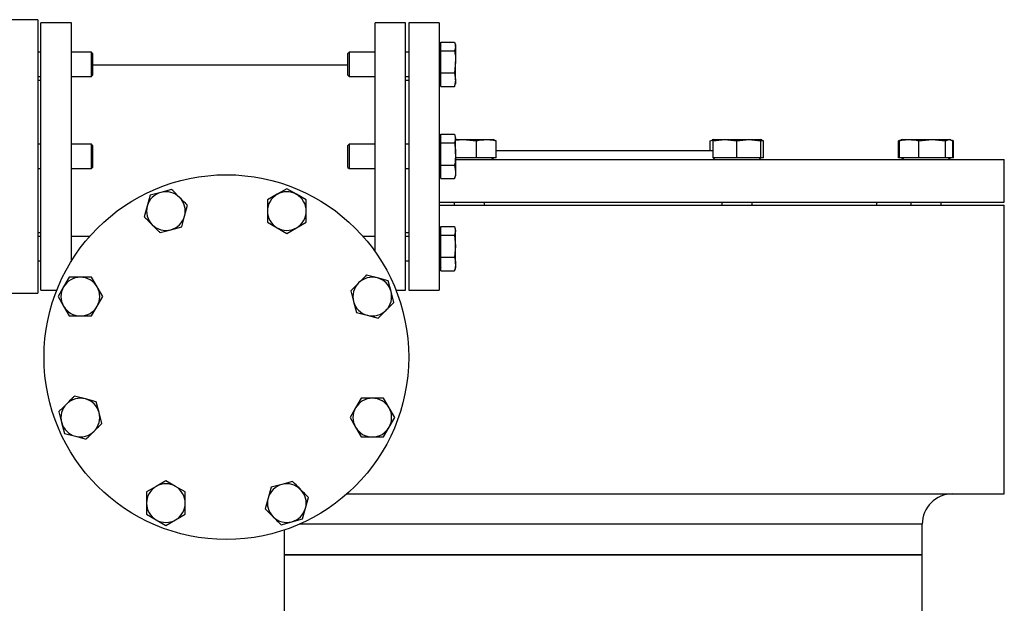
# Model space of a CAD drawing. Header units: millimetres. Extents: x 444 to 4809, y 21 to 3164.
# Tile 24 of 52: x 1714 to 2038, y 1876 to 2068. Entities that reach past the tile are written whole.
import ezdxf

# ---------------------------------------------------------------- set-up
doc = ezdxf.new("R2010")
doc.units = ezdxf.units.MM

msp = doc.modelspace()

# ---------------------------------------------------------------- linework, layer by layer
at = {"color": 7, "linetype": 'Continuous', "lineweight": 25}
for p, q in [((1719.89, 2068.49), (1707.89, 2068.49)), ((1719.89, 2068.49), (1719.89, 1978.49)), ((1730.89, 2067.49), (1720.89, 2067.49)), ((1720.89, 2023.49), (1720.89, 2067.49)), ((1730.89, 1989.1), (1730.89, 2067.49)), ((1840.89, 2067.49), (1830.89, 2067.49)), ((1830.89, 1992.12), (1830.89, 2067.49)), ((1840.89, 2023.49), (1840.89, 2067.49)), ((1851.89, 2067.49), (1841.89, 2067.49)), ((1841.89, 2067.49), (1841.89, 1979.49)), ((1851.89, 2067.49), (1851.89, 1979.49)), ((1852.49, 2059.99), (1852.49, 2061.09)), ((1852.49, 2061.09), (1856.98, 2061.09)), ((1857.34, 2060.17), (1857.15, 2060.69)), ((1720.89, 2057.8), (1719.89, 2057.8)), ((1737.49, 2057.8), (1730.89, 2057.8)), ((1737.89, 2057.4), (1737.49, 2057.8)), ((1737.49, 2049.8), (1737.49, 2057.8)), ((1737.89, 2057.4), (1737.89, 2050.2)), ((1822.29, 2057.8), (1821.89, 2057.4)), ((1821.89, 2050.2), (1821.89, 2057.4)), ((1830.89, 2057.8), (1822.29, 2057.8)), ((1822.29, 2057.8), (1822.29, 2049.8)), ((1841.89, 2057.8), (1840.89, 2057.8)), ((1852.49, 2060.22), (1851.89, 2059.62)), ((1852.49, 2059.38), (1852.49, 2059.99)), ((1852.49, 2058.28), (1852.49, 2059.38)), ((1852.49, 2055.43), (1852.49, 2058.28)), ((1852.49, 2058.28), (1856.98, 2058.28)), ((1857.34, 2059.69), (1857.34, 2060.17)), ((1857.34, 2059.69), (1857.34, 2054.64)), ((1852.49, 2053.85), (1852.49, 2055.43)), ((1857.34, 2054.64), (1856.98, 2051)), ((1857.34, 2048.76), (1857.34, 2054.64)), ((1821.89, 2053.49), (1737.89, 2053.49)), ((1852.49, 2051), (1852.49, 2053.85)), ((1852.49, 2051), (1856.98, 2051)), ((1852.49, 2049.25), (1852.49, 2051)), ((1856.98, 2051), (1857.34, 2048.76)), ((1719.89, 2049.8), (1720.89, 2049.8)), ((1720.89, 2048.49), (1719.89, 2048.49)), ((1730.89, 2049.8), (1737.49, 2049.8)), ((1737.49, 2049.8), (1737.89, 2050.2)), ((1821.89, 2050.2), (1822.29, 2049.8)), ((1822.29, 2049.8), (1830.89, 2049.8)), ((1840.89, 2049.8), (1841.89, 2049.8)), ((1841.89, 2048.49), (1840.89, 2048.49)), ((1851.89, 2047.99), (1852.49, 2047.39)), ((1852.49, 2048.27), (1852.49, 2049.25)), ((1852.49, 2046.52), (1852.49, 2048.27)), ((1857.34, 2048.76), (1856.98, 2046.52)), ((1857.34, 2048.76), (1857.34, 2047.44)), ((1852.49, 2046.52), (1856.98, 2046.52)), ((1857.14, 2046.9), (1857.34, 2047.44)), ((1852.49, 2029.91), (1851.89, 2029.31)), ((1852.49, 2029.68), (1852.49, 2030.78)), ((1852.49, 2030.78), (1856.98, 2030.78)), ((1852.49, 2029.07), (1852.49, 2029.68)), ((1852.49, 2027.97), (1852.49, 2029.07)), ((1856.98, 2030.78), (1857.34, 2029.38)), ((1857.34, 2029.38), (1856.98, 2027.97)), ((1857.34, 2029.86), (1857.14, 2030.4)), ((1857.34, 2029.38), (1857.34, 2029.86)), ((1857.34, 2024.33), (1857.34, 2029.38)), ((1857.34, 2028.82), (1859.84, 2029.07)), ((1857.34, 2029.07), (1859.84, 2029.07)), ((1859.84, 2029.07), (1867.44, 2029.07)), ((1859.84, 2029.07), (1864.23, 2028.63)), ((1864.23, 2023.09), (1864.23, 2028.63)), ((1867.44, 2029.07), (1869.74, 2029.07)), ((1870.06, 2028.96), (1869.74, 2029.07)), ((1870.65, 2028.63), (1870.02, 2028.87)), ((1870.65, 2023.09), (1870.65, 2028.63)), ((1941.12, 2028.63), (1942.03, 2028.97)), ((1941.12, 2025.49), (1941.12, 2028.63)), ((1942.03, 2029.07), (1941.72, 2028.96)), ((1942.03, 2028.63), (1945.96, 2029.07)), ((1942.03, 2029.07), (1945.96, 2029.07)), ((1942.03, 2023.09), (1942.03, 2028.63)), ((1945.96, 2029.07), (1949.9, 2028.63)), ((1945.96, 2029.07), (1953.83, 2029.07)), ((1949.9, 2028.63), (1953.83, 2029.07)), ((1949.9, 2023.09), (1949.9, 2028.63)), ((1953.83, 2029.07), (1957.76, 2028.63)), ((1953.83, 2029.07), (1957.76, 2029.07)), ((1958.07, 2028.96), (1957.76, 2029.07)), ((1957.76, 2023.09), (1957.76, 2028.63)), ((1958.67, 2028.63), (1958.04, 2028.87)), ((1958.67, 2023.09), (1958.67, 2028.63)), ((2003.64, 2028.84), (2003.05, 2028.63)), ((2003.05, 2028.63), (2003.24, 2028.67)), ((2003.05, 2023.09), (2003.05, 2028.63)), ((2003.99, 2028.87), (2003.36, 2028.63)), ((2003.36, 2023.09), (2003.36, 2028.63)), ((2004.27, 2029.07), (2003.96, 2028.96)), ((2004.27, 2029.07), (2006.57, 2029.07)), ((2006.57, 2029.07), (2014.17, 2029.07)), ((2009.78, 2028.63), (2014.17, 2029.07)), ((2009.78, 2023.09), (2009.78, 2028.63)), ((2014.17, 2029.07), (2018.56, 2028.63)), ((2014.17, 2029.07), (2019.73, 2029.07)), ((2018.56, 2028.63), (2019.73, 2029.07)), ((2018.56, 2023.09), (2018.56, 2028.63)), ((2019.73, 2029.07), (2020.91, 2028.63)), ((2019.73, 2029.07), (2020, 2029.07)), ((2020.31, 2028.96), (2020, 2029.07)), ((2021.22, 2028.63), (2020.63, 2028.84)), ((2020.91, 2023.09), (2020.91, 2028.63)), ((2021.02, 2028.67), (2021.22, 2028.63)), ((2021.22, 2023.09), (2021.22, 2028.63)), ((1720.89, 2027.49), (1719.89, 2027.49)), ((1737.49, 2027.49), (1730.89, 2027.49)), ((1737.89, 2027.09), (1737.49, 2027.49)), ((1737.49, 2026.96), (1737.49, 2027.49)), ((1737.49, 2019.49), (1737.49, 2026.96)), ((1737.89, 2027.09), (1737.89, 2026.61)), ((1737.89, 2026.61), (1737.89, 2019.89)), ((1822.29, 2027.49), (1821.89, 2027.09)), ((1821.89, 2019.89), (1821.89, 2027.09)), ((1830.89, 2027.49), (1822.29, 2027.49)), ((1822.29, 2027.49), (1822.29, 2019.49)), ((1841.89, 2027.49), (1840.89, 2027.49)), ((1852.49, 2025.12), (1852.49, 2027.97)), ((1852.49, 2027.97), (1856.98, 2027.97)), ((1852.49, 2023.54), (1852.49, 2025.12)), ((1870.65, 2025.49), (1905.89, 2025.49)), ((1905.89, 2025.49), (1942.03, 2025.49)), ((1720.89, 1979.49), (1720.89, 2023.49)), ((1840.89, 1979.49), (1840.89, 2023.49)), ((1852.49, 2020.69), (1852.49, 2023.54)), ((1857.34, 2024.33), (1857.34, 2018.45)), ((1858.99, 2023.09), (1857.34, 2023.09)), ((1857.34, 2022.49), (1905.89, 2022.49)), ((1860.7, 2023.09), (1858.99, 2023.09)), ((1864.23, 2023.09), (1860.7, 2023.09)), ((1866.81, 2023.09), (1864.23, 2023.09)), ((1868.07, 2023.09), (1866.81, 2023.09)), ((1870.65, 2023.09), (1868.07, 2023.09)), ((1869.19, 2022.49), (1869.79, 2023.09)), ((1905.89, 2022.49), (2037.89, 2022.49)), ((1945.19, 2023.09), (1942.03, 2023.09)), ((1942.03, 2023.04), (1942.58, 2022.49)), ((1946.73, 2023.09), (1945.19, 2023.09)), ((1949.9, 2023.09), (1946.73, 2023.09)), ((1953.06, 2023.09), (1949.9, 2023.09)), ((1954.6, 2023.09), (1953.06, 2023.09)), ((1957.76, 2023.09), (1954.6, 2023.09)), ((1957.21, 2022.49), (1957.76, 2023.04)), ((1957.76, 2023.04), (1957.81, 2023.09)), ((1958.67, 2023.09), (1957.76, 2023.09)), ((2003.36, 2023.09), (2003.05, 2023.09)), ((2005.94, 2023.09), (2003.36, 2023.09)), ((2004.22, 2023.09), (2004.82, 2022.49)), ((2007.2, 2023.09), (2005.94, 2023.09)), ((2009.78, 2023.09), (2007.2, 2023.09)), ((2013.31, 2023.09), (2009.78, 2023.09)), ((2015.03, 2023.09), (2013.31, 2023.09)), ((2018.56, 2023.09), (2015.03, 2023.09)), ((2019.5, 2023.09), (2018.56, 2023.09)), ((2019.45, 2022.49), (2020.05, 2023.09)), ((2019.96, 2023.09), (2019.5, 2023.09)), ((2020.91, 2023.09), (2019.96, 2023.09)), ((2021.22, 2023.09), (2020.91, 2023.09)), ((2037.89, 2008.49), (2037.89, 2022.49)), ((1719.89, 2019.49), (1720.89, 2019.49)), ((1730.89, 2019.49), (1737.49, 2019.49)), ((1737.49, 2019.49), (1737.89, 2019.89)), ((1821.89, 2019.89), (1822.29, 2019.49)), ((1822.29, 2019.49), (1830.89, 2019.49)), ((1840.89, 2019.49), (1841.89, 2019.49)), ((1852.49, 2020.69), (1856.98, 2020.69)), ((1852.49, 2018.93), (1852.49, 2020.69)), ((1852.49, 2017.96), (1852.49, 2018.93)), ((1856.98, 2020.69), (1857.34, 2018.45)), ((1851.89, 2017.68), (1852.49, 2017.08)), ((1852.49, 2016.21), (1852.49, 2017.96)), ((1852.49, 2016.21), (1856.98, 2016.21)), ((1856.98, 2016.21), (1857.08, 2016.61)), ((1857.14, 2016.58), (1857.34, 2017.13)), ((1857.34, 2018.45), (1857.34, 2017.13)), ((1763.89, 2012.63), (1760.34, 2011.68)), ((1801.79, 2012.88), (1798.61, 2011.05)), ((1804.97, 2011.05), (1801.79, 2012.88)), ((1756.79, 2010.73), (1755.84, 2007.18)), ((1760.34, 2011.68), (1756.79, 2010.73)), ((1798.61, 2011.05), (1795.42, 2009.21)), ((1808.15, 2009.21), (1804.97, 2011.05)), ((1755.84, 2007.18), (1754.89, 2003.63)), ((1768.14, 2003.89), (1769.09, 2007.44)), ((1851.89, 2008.49), (1905.89, 2008.49)), ((1851.89, 2007.49), (1905.89, 2007.49)), ((1856.88, 2008.49), (1856.88, 2007.49)), ((1866.88, 2007.49), (1866.88, 2008.49)), ((1905.89, 2008.49), (2037.89, 2008.49)), ((1905.89, 2007.49), (2037.89, 2007.49)), ((1944.9, 2008.49), (1944.9, 2007.49)), ((1954.9, 2007.49), (1954.9, 2008.49)), ((1995.89, 2007.49), (1995.89, 2008.49)), ((2007.13, 2008.49), (2007.13, 2007.49)), ((2017.13, 2007.49), (2017.13, 2008.49)), ((2037.89, 1912.49), (2037.89, 2007.49)), ((1767.19, 2000.34), (1768.14, 2003.89)), ((1760.09, 1998.44), (1763.64, 1999.39)), ((1763.64, 1999.39), (1767.19, 2000.34)), ((1795.42, 2001.86), (1798.61, 2000.02)), ((1798.61, 2000.02), (1801.79, 1998.19)), ((1801.79, 1998.19), (1804.97, 2000.02)), ((1804.97, 2000.02), (1808.15, 2001.86)), ((1852.49, 1999.6), (1851.89, 1999)), ((1852.49, 1999.37), (1852.49, 2000.47)), ((1852.49, 2000.47), (1856.98, 2000.47)), ((1852.49, 1998.76), (1852.49, 1999.37)), ((1856.98, 2000.47), (1857.34, 1999.06)), ((1857.34, 1999.55), (1857.14, 2000.09)), ((1857.34, 1999.06), (1857.34, 1999.55)), ((1719.89, 1998.49), (1720.89, 1998.49)), ((1720.89, 1997.18), (1719.89, 1997.18)), ((1736.89, 1997.18), (1730.89, 1997.18)), ((1830.89, 1997.18), (1826.89, 1997.18)), ((1840.89, 1998.49), (1841.89, 1998.49)), ((1841.89, 1997.18), (1840.89, 1997.18)), ((1852.49, 1997.66), (1852.49, 1998.76)), ((1852.49, 1994.81), (1852.49, 1997.66)), ((1852.49, 1997.66), (1856.98, 1997.66)), ((1857.34, 1999.06), (1856.98, 1997.66)), ((1856.98, 1997.66), (1857.34, 1994.02)), ((1857.34, 1994.02), (1857.34, 1999.06)), ((1852.49, 1990.38), (1852.49, 1993.23)), ((1857.34, 1994.02), (1856.98, 1990.38)), ((1857.34, 1988.14), (1857.34, 1994.02)), ((1852.49, 1990.38), (1856.98, 1990.38)), ((1852.49, 1988.62), (1852.49, 1990.38)), ((1719.89, 1989.18), (1720.89, 1989.18)), ((1730.89, 1989.18), (1730.94, 1989.18)), ((1840.89, 1989.18), (1841.89, 1989.18)), ((1851.89, 1987.37), (1852.49, 1986.77)), ((1852.49, 1987.65), (1852.49, 1988.62)), ((1852.49, 1985.9), (1852.49, 1987.65)), ((1856.98, 1985.9), (1857.08, 1986.29)), ((1857.14, 1986.27), (1857.34, 1986.82)), ((1857.34, 1988.14), (1857.34, 1986.82)), ((1730.17, 1983.76), (1728.33, 1980.58)), ((1739.36, 1980.58), (1737.52, 1983.76)), ((1831.58, 1983.54), (1828.03, 1984.49)), ((1835.13, 1982.59), (1831.58, 1983.54)), ((1852.49, 1985.9), (1856.98, 1985.9)), ((1728.33, 1980.58), (1726.5, 1977.39)), ((1741.2, 1977.39), (1739.36, 1980.58)), ((1836.08, 1979.04), (1835.13, 1982.59)), ((1707.89, 1978.49), (1719.89, 1978.49)), ((1720.89, 1979.49), (1726.07, 1979.49)), ((1726.5, 1977.39), (1728.33, 1974.21)), ((1739.36, 1974.21), (1741.2, 1977.39)), ((1822.83, 1979.29), (1823.78, 1975.75)), ((1837.03, 1975.49), (1836.08, 1979.04)), ((1837.71, 1979.49), (1840.89, 1979.49)), ((1841.89, 1979.49), (1851.89, 1979.49)), ((1728.33, 1974.21), (1730.17, 1971.03)), ((1737.52, 1971.03), (1739.36, 1974.21)), ((1823.78, 1975.75), (1824.73, 1972.2)), ((1824.73, 1972.2), (1828.28, 1971.24)), ((1828.28, 1971.24), (1831.83, 1970.29)), ((1735.49, 1943.74), (1731.94, 1944.69)), ((1739.04, 1942.79), (1735.49, 1943.74)), ((1739.99, 1939.24), (1739.04, 1942.79)), ((1824.42, 1940.78), (1822.58, 1937.59)), ((1826.25, 1943.96), (1824.42, 1940.78)), ((1835.44, 1940.78), (1833.6, 1943.96)), ((1837.28, 1937.59), (1835.44, 1940.78)), ((1726.75, 1939.5), (1727.7, 1935.95)), ((1740.95, 1935.69), (1739.99, 1939.24)), ((1822.58, 1937.59), (1824.42, 1934.41)), ((1835.44, 1934.41), (1837.28, 1937.59)), ((1727.7, 1935.95), (1728.65, 1932.4)), ((1824.42, 1934.41), (1826.25, 1931.23)), ((1833.6, 1931.23), (1835.44, 1934.41)), ((1728.65, 1932.4), (1732.2, 1931.45)), ((1732.2, 1931.45), (1735.75, 1930.49)), ((1758.81, 1914.96), (1755.62, 1913.13)), ((1761.99, 1916.8), (1758.81, 1914.96)), ((1765.17, 1914.96), (1761.99, 1916.8)), ((1768.35, 1913.13), (1765.17, 1914.96)), ((1800.14, 1915.6), (1796.59, 1914.65)), ((1803.69, 1916.55), (1800.14, 1915.6)), ((1796.59, 1914.65), (1795.64, 1911.1)), ((1821.57, 1912.49), (2037.89, 1912.49)), ((1795.64, 1911.1), (1794.69, 1907.55)), ((1807.94, 1907.8), (1808.89, 1911.35)), ((1755.62, 1905.78), (1758.81, 1903.94)), ((1765.17, 1903.94), (1768.35, 1905.78)), ((1806.98, 1904.25), (1807.94, 1907.8)), ((1758.81, 1903.94), (1761.99, 1902.1)), ((1761.99, 1902.1), (1765.17, 1903.94)), ((1799.89, 1902.35), (1803.43, 1903.3)), ((1803.43, 1903.3), (1806.98, 1904.25)), ((2010.89, 1892.49), (2010.89, 1902.49)), ((1800.89, 1900.58), (1800.89, 1892.49)), ((1800.89, 1892.49), (1800.89, 1860.49)), ((2010.89, 1892.49), (1800.89, 1892.49)), ((1800.89, 1892.49), (1905.89, 1892.49)), ((1905.89, 1892.49), (2010.89, 1892.49)), ((2010.89, 1860.49), (2010.89, 1892.49))]:
    msp.add_line(p, q, dxfattribs=at)
at = {"color": 8, "linetype": 'Continuous', "lineweight": 25}
for p, q in [((1905.89, 1902.49), (1805.87, 1902.49)), ((2010.89, 1902.49), (1905.89, 1902.49))]:
    msp.add_line(p, q, dxfattribs=at)
at = {"color": 7, "linetype": 'Continuous', "lineweight": 25}
msp.add_circle((1781.89, 1957.49), 60, dxfattribs=at)
for centre, radius, start, end in [((1761.99, 2005.53), 6.36, 105, 165), ((1761.99, 2005.53), 6.37, 45, 105), ((1761.99, 2005.53), 6.37, 345, 45), ((1801.79, 2005.53), 6.37, 120, 180), ((1801.79, 2005.53), 6.36, 60, 120), ((1801.79, 2005.53), 6.37, 0, 60), ((1761.99, 2005.53), 6.36, 165, 225), ((1761.99, 2005.53), 6.36, 285, 345), ((1801.79, 2005.53), 6.37, 180, 240), ((1801.79, 2005.53), 6.37, 300, 0), ((1761.99, 2005.53), 6.36, 225, 285), ((1801.79, 2005.53), 6.37, 240, 300), ((1733.85, 1977.39), 6.37, 90, 150), ((1733.85, 1977.39), 6.37, 30, 90), ((1829.93, 1977.39), 6.37, 75, 135), ((1829.93, 1977.39), 6.37, 15, 75), ((1733.85, 1977.39), 6.37, 150, 210), ((1733.85, 1977.39), 6.37, 330, 30), ((1829.93, 1977.39), 6.37, 135, 195), ((1829.93, 1977.39), 6.36, 315, 15), ((1733.85, 1977.39), 6.36, 210, 270), ((1733.85, 1977.39), 6.37, 270, 330), ((1829.93, 1977.39), 6.37, 195, 255), ((1829.93, 1977.39), 6.36, 255, 315), ((1733.85, 1937.59), 6.37, 135, 195), ((1733.85, 1937.59), 6.37, 75, 135), ((1733.85, 1937.59), 6.37, 15, 75), ((1829.93, 1937.59), 6.37, 150, 210), ((1829.93, 1937.59), 6.37, 90, 150), ((1829.93, 1937.59), 6.37, 30, 90), ((1829.93, 1937.59), 6.36, 330, 30), ((1733.85, 1937.59), 6.37, 315, 15), ((1733.85, 1937.59), 6.36, 195, 255), ((1829.93, 1937.59), 6.37, 210, 270), ((1829.93, 1937.59), 6.36, 270, 330), ((1733.85, 1937.59), 6.36, 255, 315), ((1761.99, 1909.45), 6.37, 120, 180), ((1761.99, 1909.45), 6.36, 60, 120), ((1761.99, 1909.45), 6.37, 0, 60), ((1801.79, 1909.45), 6.36, 105, 165), ((1801.79, 1909.45), 6.37, 45, 105), ((1801.79, 1909.45), 6.37, 345, 45), ((2020.89, 1902.49), 10, 90, 180), ((1761.99, 1909.45), 6.37, 180, 240), ((1761.99, 1909.45), 6.37, 300, 0), ((1801.79, 1909.45), 6.37, 165, 225), ((1801.79, 1909.45), 6.36, 285, 345), ((1761.99, 1909.45), 6.37, 240, 300), ((1801.79, 1909.45), 6.37, 225, 285)]:
    msp.add_arc(centre, radius, start, end, dxfattribs=at)
for points, knots in [([(1856.98, 2061.09), (1857.09, 2060.86), (1857.18, 2060.62), (1857.31, 2060.15), (1857.34, 2059.92), (1857.34, 2059.69)], [0, 0, 0, 0, 0.5, 0.5, 1, 1, 1, 1]), ([(1857.34, 2059.69), (1857.27, 2059.23), (1857.21, 2058.76), (1856.99, 2058.3), (1856.98, 2058.28)], [0, 0, 0, 0, 0.972997, 1, 1, 1, 1]), ([(1856.98, 2058.28), (1857.09, 2057.68), (1857.18, 2057.07), (1857.31, 2055.85), (1857.34, 2055.25), (1857.34, 2054.64)], [0, 0, 0, 0, 0.5, 0.5, 1, 1, 1, 1]), ([(1856.98, 2046.52), (1856.99, 2046.53), (1857.05, 2046.66), (1857.07, 2046.8), (1857.09, 2046.92)], [0, 0, 0, 0, 0.095123, 1, 1, 1, 1]), ([(1864.23, 2028.63), (1864.26, 2028.64), (1865.32, 2028.91), (1866.39, 2028.99), (1867.44, 2029.07)], [0, 0, 0, 0, 0.026997, 1, 1, 1, 1]), ([(1867.44, 2029.07), (1868.25, 2029.02), (1869.32, 2028.96), (1870.38, 2028.7), (1870.65, 2028.63)], [0, 0, 0, 0, 0.746934, 1, 1, 1, 1]), ([(1942.03, 2029.07), (1942.03, 2028.99), (1942.03, 2028.91), (1942.03, 2028.64), (1942.03, 2028.63)], [0, 0, 0, 0, 0.973004, 1, 1, 1, 1]), ([(1957.76, 2028.63), (1957.76, 2028.64), (1957.76, 2028.91), (1957.76, 2028.99), (1957.76, 2029.07)], [0, 0, 0, 0, 0.026996, 1, 1, 1, 1]), ([(1957.76, 2028.76), (1958.04, 2028.74), (1958.34, 2028.72), (1958.64, 2028.64), (1958.67, 2028.63)], [0, 0, 0, 0, 0.904531, 1, 1, 1, 1]), ([(2003.36, 2028.63), (2003.63, 2028.7), (2004.69, 2028.96), (2005.77, 2029.02), (2006.57, 2029.07)], [0, 0, 0, 0, 0.253066, 1, 1, 1, 1]), ([(2006.57, 2029.07), (2007.62, 2028.99), (2008.7, 2028.91), (2009.76, 2028.64), (2009.78, 2028.63)], [0, 0, 0, 0, 0.973003, 1, 1, 1, 1]), ([(1856.98, 2027.97), (1857.03, 2027.67), (1857.25, 2026.46), (1857.3, 2025.24), (1857.34, 2024.33)], [0, 0, 0, 0, 0.2530618, 1, 1, 1, 1]), ([(1857.34, 2024.33), (1857.27, 2023.14), (1857.21, 2021.92), (1856.99, 2020.72), (1856.98, 2020.69)], [0, 0, 0, 0, 0.973015, 1, 1, 1, 1]), ([(1857.34, 2018.45), (1857.34, 2018.07), (1857.31, 2017.7), (1857.18, 2016.95), (1857.09, 2016.58), (1856.98, 2016.21)], [0, 0, 0, 0, 0.5, 0.5, 1, 1, 1, 1]), ([(1766.49, 2010.04), (1765.64, 2010.88), (1764.77, 2011.75), (1763.91, 2012.61), (1763.89, 2012.63)], [0, 0, 0, 0, 0.973001, 1, 1, 1, 1]), ([(1769.09, 2007.44), (1768.87, 2007.65), (1768.01, 2008.51), (1767.14, 2009.38), (1766.49, 2010.04)], [0, 0, 0, 0, 0.2530664, 1, 1, 1, 1]), ([(1795.42, 2009.21), (1795.42, 2009.18), (1795.42, 2007.97), (1795.42, 2006.73), (1795.42, 2005.53)], [0, 0, 0, 0, 0.026997, 1, 1, 1, 1]), ([(1808.15, 2005.53), (1808.15, 2006.73), (1808.15, 2007.97), (1808.15, 2009.18), (1808.15, 2009.21)], [0, 0, 0, 0, 0.973003, 1, 1, 1, 1]), ([(1754.89, 2003.63), (1754.91, 2003.61), (1755.77, 2002.75), (1756.64, 2001.88), (1757.49, 2001.03)], [0, 0, 0, 0, 0.0269852, 1, 1, 1, 1]), ([(1795.42, 2005.53), (1795.42, 2004.61), (1795.42, 2003.38), (1795.42, 2002.17), (1795.42, 2001.86)], [0, 0, 0, 0, 0.746928, 1, 1, 1, 1]), ([(1808.15, 2001.86), (1808.15, 2002.17), (1808.15, 2003.38), (1808.15, 2004.61), (1808.15, 2005.53)], [0, 0, 0, 0, 0.253072, 1, 1, 1, 1]), ([(1757.49, 2001.03), (1758.14, 2000.38), (1759.01, 1999.51), (1759.87, 1998.65), (1760.09, 1998.44)], [0, 0, 0, 0, 0.746934, 1, 1, 1, 1]), ([(1856.98, 1990.38), (1857.03, 1990.19), (1857.25, 1989.45), (1857.3, 1988.7), (1857.34, 1988.14)], [0, 0, 0, 0, 0.2530645, 1, 1, 1, 1]), ([(1857.34, 1988.14), (1857.27, 1987.41), (1857.21, 1986.65), (1856.99, 1985.92), (1856.98, 1985.9)], [0, 0, 0, 0, 0.973011, 1, 1, 1, 1]), ([(1733.85, 1983.76), (1732.65, 1983.76), (1731.42, 1983.76), (1730.2, 1983.76), (1730.17, 1983.76)], [0, 0, 0, 0, 0.9730072, 1, 1, 1, 1]), ([(1737.52, 1983.76), (1737.21, 1983.76), (1736, 1983.76), (1734.77, 1983.76), (1733.85, 1983.76)], [0, 0, 0, 0, 0.25307, 1, 1, 1, 1]), ([(1828.03, 1984.49), (1828, 1984.47), (1827.15, 1983.61), (1826.28, 1982.74), (1825.43, 1981.89)], [0, 0, 0, 0, 0.026987, 1, 1, 1, 1]), ([(1825.43, 1981.89), (1824.78, 1981.24), (1823.91, 1980.37), (1823.05, 1979.51), (1822.83, 1979.29)], [0, 0, 0, 0, 0.7469354, 1, 1, 1, 1]), ([(1834.43, 1972.89), (1835.28, 1973.74), (1836.15, 1974.61), (1837.01, 1975.47), (1837.03, 1975.49)], [0, 0, 0, 0, 0.9730025, 1, 1, 1, 1]), ([(1730.17, 1971.03), (1730.2, 1971.03), (1731.42, 1971.03), (1732.65, 1971.03), (1733.85, 1971.03)], [0, 0, 0, 0, 0.0269928, 1, 1, 1, 1]), ([(1733.85, 1971.03), (1734.77, 1971.03), (1736, 1971.03), (1737.21, 1971.03), (1737.52, 1971.03)], [0, 0, 0, 0, 0.74693, 1, 1, 1, 1]), ([(1831.83, 1970.29), (1832.05, 1970.51), (1832.91, 1971.37), (1833.78, 1972.24), (1834.43, 1972.89)], [0, 0, 0, 0, 0.253067, 1, 1, 1, 1]), ([(1731.94, 1944.69), (1731.73, 1944.48), (1730.87, 1943.62), (1730, 1942.75), (1729.35, 1942.09)], [0, 0, 0, 0, 0.253066, 1, 1, 1, 1]), ([(1729.35, 1942.09), (1728.5, 1941.25), (1727.63, 1940.38), (1726.77, 1939.52), (1726.75, 1939.5)], [0, 0, 0, 0, 0.973004, 1, 1, 1, 1]), ([(1829.93, 1943.96), (1829.01, 1943.96), (1827.78, 1943.96), (1826.56, 1943.96), (1826.25, 1943.96)], [0, 0, 0, 0, 0.746934, 1, 1, 1, 1]), ([(1833.6, 1943.96), (1833.57, 1943.96), (1832.36, 1943.96), (1831.13, 1943.96), (1829.93, 1943.96)], [0, 0, 0, 0, 0.0269948, 1, 1, 1, 1]), ([(1738.35, 1933.09), (1739, 1933.74), (1739.87, 1934.62), (1740.73, 1935.47), (1740.95, 1935.69)], [0, 0, 0, 0, 0.746936, 1, 1, 1, 1]), ([(1735.75, 1930.49), (1735.77, 1930.52), (1736.63, 1931.37), (1737.5, 1932.25), (1738.35, 1933.09)], [0, 0, 0, 0, 0.026999, 1, 1, 1, 1]), ([(1826.25, 1931.23), (1826.56, 1931.23), (1827.78, 1931.23), (1829.01, 1931.23), (1829.93, 1931.23)], [0, 0, 0, 0, 0.253066, 1, 1, 1, 1]), ([(1829.93, 1931.23), (1831.13, 1931.23), (1832.36, 1931.23), (1833.57, 1931.23), (1833.6, 1931.23)], [0, 0, 0, 0, 0.9730052, 1, 1, 1, 1]), ([(1806.29, 1913.95), (1805.64, 1914.6), (1804.77, 1915.48), (1803.91, 1916.33), (1803.69, 1916.55)], [0, 0, 0, 0, 0.7469354, 1, 1, 1, 1]), ([(1755.62, 1913.13), (1755.62, 1912.82), (1755.62, 1911.61), (1755.62, 1910.37), (1755.62, 1909.45)], [0, 0, 0, 0, 0.253076, 1, 1, 1, 1]), ([(1768.35, 1909.45), (1768.35, 1910.37), (1768.35, 1911.61), (1768.35, 1912.82), (1768.35, 1913.13)], [0, 0, 0, 0, 0.746924, 1, 1, 1, 1]), ([(1808.89, 1911.35), (1808.86, 1911.38), (1808.01, 1912.23), (1807.14, 1913.1), (1806.29, 1913.95)], [0, 0, 0, 0, 0.026998, 1, 1, 1, 1]), ([(1755.62, 1909.45), (1755.62, 1908.25), (1755.62, 1907.02), (1755.62, 1905.81), (1755.62, 1905.78)], [0, 0, 0, 0, 0.973003, 1, 1, 1, 1]), ([(1768.35, 1905.78), (1768.35, 1905.81), (1768.35, 1907.02), (1768.35, 1908.25), (1768.35, 1909.45)], [0, 0, 0, 0, 0.026997, 1, 1, 1, 1]), ([(1794.69, 1907.55), (1794.91, 1907.33), (1795.76, 1906.47), (1796.64, 1905.6), (1797.29, 1904.95)], [0, 0, 0, 0, 0.253067, 1, 1, 1, 1]), ([(1797.29, 1904.95), (1798.13, 1904.1), (1799.01, 1903.23), (1799.86, 1902.38), (1799.89, 1902.35)], [0, 0, 0, 0, 0.9730025, 1, 1, 1, 1])]:
    msp.add_open_spline(points, degree=3, knots=knots, dxfattribs=at)
msp.add_open_spline([(1852.49, 1993.23), (1852.42, 1993.75), (1852.42, 1994.28), (1852.49, 1994.81)], degree=3, dxfattribs=at)

doc.saveas('drawing.dxf')
